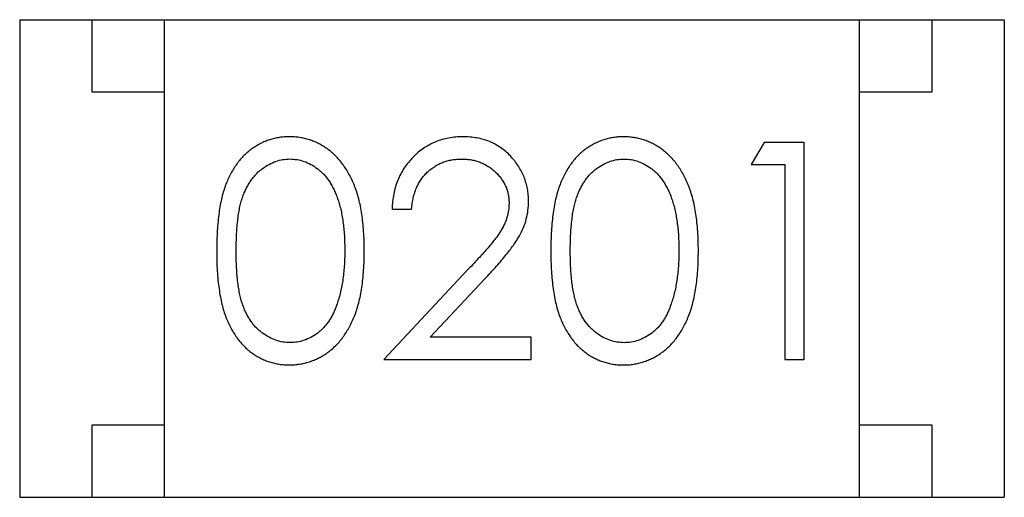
# Model space of a CAD drawing. Header units: millimetres. Extents: x 453.6 to 545.9, y 214.7 to 294.3.
# Tile 49 of 58: x 500.504 to 501.184, y 270.952 to 271.282. Entities that reach past the tile are written whole.
import ezdxf

# ---------------------------------------------------------------- set-up
doc = ezdxf.new("R2010")
doc.units = ezdxf.units.MM
doc.header["$LTSCALE"] = 30.734
doc.layers.get('0').update_dxf_attribs({"linetype": 'CONTINUOUS'})

msp = doc.modelspace()

# ---------------------------------------------------------------- linework, layer by layer
at = {"linetype": 'Continuous'}
for p, q in [((500.50409, 271.28176), (500.50404, 270.95176)), ((500.50409, 271.28176), (501.18409, 271.28164)), ((500.55409, 271.23175), (500.55409, 271.28175)), ((500.60404, 270.95174), (500.60409, 271.28174)), ((501.08404, 270.95166), (501.08409, 271.28166)), ((501.13409, 271.28165), (501.13409, 271.23165)), ((501.18409, 271.28164), (501.18404, 270.95164)), ((500.60409, 271.23174), (500.55409, 271.23175)), ((501.13409, 271.23165), (501.08409, 271.23166)), ((501.01815, 271.19695), (501.00935, 271.18157)), ((501.04589, 271.19694), (501.01815, 271.19695)), ((501.04586, 271.04694), (501.04589, 271.19694)), ((501.00935, 271.18157), (501.03242, 271.18156)), ((501.03242, 271.18156), (501.0324, 271.04695)), ((500.76126, 271.15084), (500.77473, 271.15084)), ((500.81366, 271.10906), (500.75548, 271.047)), ((500.7876, 271.06237), (500.82514, 271.10242)), ((500.8574, 271.06236), (500.7876, 271.06237)), ((500.8574, 271.04698), (500.8574, 271.06236)), ((500.75548, 271.047), (500.8574, 271.04698)), ((501.0324, 271.04695), (501.04586, 271.04694)), ((500.55404, 270.95175), (500.55405, 271.00175)), ((500.55405, 271.00175), (500.60405, 271.00174)), ((501.08405, 271.00166), (501.13405, 271.00165)), ((501.13405, 271.00165), (501.13404, 270.95165)), ((500.50404, 270.95176), (501.18404, 270.95164))]:
    msp.add_line(p, q, dxfattribs=at)
for points, knots in [([(500.69027, 271.20085), (500.68909, 271.20083), (500.68675, 271.2008), (500.6833, 271.20039), (500.67993, 271.19974), (500.67664, 271.19878), (500.67342, 271.19763), (500.6703, 271.19617), (500.66728, 271.19445), (500.66432, 271.1925), (500.66151, 271.19028), (500.65884, 271.18784), (500.65638, 271.18512), (500.65405, 271.18217), (500.65191, 271.17895), (500.64987, 271.17551), (500.64805, 271.17181), (500.64638, 271.16784), (500.6449, 271.16354), (500.64362, 271.15884), (500.64249, 271.15373), (500.64165, 271.14818), (500.64096, 271.14222), (500.64045, 271.13584), (500.64015, 271.12903), (500.64012, 271.12436), (500.6401, 271.12196)], [0, 0, 0, 0, 0.033742, 0.066533, 0.099153, 0.13154, 0.164087, 0.196563, 0.229707, 0.263315, 0.297504, 0.331686, 0.366482, 0.4021, 0.438958, 0.476748, 0.515985, 0.556589, 0.599519, 0.645765, 0.695487, 0.748721, 0.805687, 0.866754, 0.931405, 1, 1, 1, 1]), ([(500.74203, 271.12194), (500.742, 271.12424), (500.74195, 271.12873), (500.74166, 271.1353), (500.74112, 271.1415), (500.74038, 271.14735), (500.73942, 271.15282), (500.73827, 271.15795), (500.73685, 271.1627), (500.73527, 271.16712), (500.73343, 271.1712), (500.73153, 271.17505), (500.72941, 271.1786), (500.72718, 271.18191), (500.72475, 271.18493), (500.72219, 271.18771), (500.71947, 271.19023), (500.71659, 271.19246), (500.71362, 271.19446), (500.71053, 271.19616), (500.70736, 271.19762), (500.7041, 271.19879), (500.70077, 271.19973), (500.69734, 271.20039), (500.69383, 271.20079), (500.69146, 271.20083), (500.69027, 271.20085)], [0, 0, 0, 0, 0.065278, 0.127205, 0.186168, 0.241675, 0.294115, 0.343609, 0.390387, 0.434463, 0.476646, 0.517002, 0.555936, 0.593716, 0.630057, 0.665601, 0.700745, 0.734917, 0.768681, 0.802087, 0.834849, 0.867433, 0.900138, 0.932806, 0.966212, 1, 1, 1, 1]), ([(500.81019, 271.20083), (500.80852, 271.2008), (500.80522, 271.20072), (500.80039, 271.20005), (500.79577, 271.19893), (500.79133, 271.19741), (500.78713, 271.19539), (500.7831, 271.19298), (500.77928, 271.19013), (500.77573, 271.18682), (500.77246, 271.18321), (500.76958, 271.17931), (500.76715, 271.17516), (500.76512, 271.17076), (500.76349, 271.16614), (500.76233, 271.16125), (500.76152, 271.15613), (500.76135, 271.15263), (500.76126, 271.15084)], [0, 0, 0, 0, 0.06445, 0.126725, 0.187421, 0.247417, 0.306749, 0.366595, 0.427749, 0.490235, 0.553031, 0.614805, 0.676505, 0.738096, 0.801021, 0.864897, 0.931209, 1, 1, 1, 1]), ([(500.8555, 271.15623), (500.85545, 271.15772), (500.85536, 271.16064), (500.85479, 271.16495), (500.85378, 271.1691), (500.85245, 271.17312), (500.85065, 271.17696), (500.84848, 271.18066), (500.84595, 271.18423), (500.84301, 271.18759), (500.83981, 271.19073), (500.83626, 271.19339), (500.83252, 271.1957), (500.82853, 271.19762), (500.82427, 271.19905), (500.81978, 271.20007), (500.81507, 271.20072), (500.81184, 271.20079), (500.81019, 271.20083)], [0, 0, 0, 0, 0.06271, 0.123347, 0.183401, 0.242828, 0.302097, 0.36242, 0.423725, 0.487032, 0.550491, 0.612709, 0.674265, 0.73617, 0.799211, 0.863483, 0.930525, 1, 1, 1, 1]), ([(500.92104, 271.20081), (500.91986, 271.20079), (500.91752, 271.20075), (500.91407, 271.20035), (500.9107, 271.1997), (500.90741, 271.19874), (500.90419, 271.19759), (500.90107, 271.19613), (500.89805, 271.19441), (500.89509, 271.19246), (500.89228, 271.19024), (500.88961, 271.1878), (500.88715, 271.18508), (500.88482, 271.18212), (500.88268, 271.1789), (500.88064, 271.17547), (500.87882, 271.17177), (500.87715, 271.1678), (500.87567, 271.1635), (500.87439, 271.1588), (500.87326, 271.15369), (500.87242, 271.14814), (500.87173, 271.14218), (500.87122, 271.13579), (500.87092, 271.12899), (500.87089, 271.12432), (500.87087, 271.12192)], [0, 0, 0, 0, 0.033742, 0.066533, 0.099153, 0.13154, 0.164087, 0.196563, 0.229707, 0.263315, 0.297504, 0.331686, 0.366482, 0.4021, 0.438958, 0.476748, 0.515985, 0.556589, 0.599519, 0.645765, 0.695487, 0.748721, 0.805687, 0.866754, 0.931405, 1, 1, 1, 1]), ([(500.9728, 271.1219), (500.97277, 271.1242), (500.97272, 271.12869), (500.97243, 271.13526), (500.97189, 271.14146), (500.97115, 271.14731), (500.97019, 271.15278), (500.96904, 271.15791), (500.96761, 271.16266), (500.96603, 271.16708), (500.9642, 271.17116), (500.9623, 271.17501), (500.96018, 271.17856), (500.95795, 271.18187), (500.95552, 271.18489), (500.95296, 271.18767), (500.95024, 271.19019), (500.94736, 271.19242), (500.94439, 271.19442), (500.9413, 271.19612), (500.93813, 271.19758), (500.93487, 271.19875), (500.93154, 271.19969), (500.92811, 271.20035), (500.9246, 271.20075), (500.92223, 271.20079), (500.92104, 271.20081)], [0, 0, 0, 0, 0.065278, 0.127205, 0.186168, 0.241675, 0.294115, 0.343609, 0.390387, 0.434463, 0.476646, 0.517002, 0.555936, 0.593716, 0.630057, 0.665601, 0.700745, 0.734917, 0.768681, 0.802087, 0.834849, 0.867433, 0.900138, 0.932806, 0.966212, 1, 1, 1, 1]), ([(500.65357, 271.12201), (500.65357, 271.12403), (500.65358, 271.12794), (500.65385, 271.1336), (500.65418, 271.13888), (500.65471, 271.14378), (500.6553, 271.14831), (500.65614, 271.15244), (500.65704, 271.1562), (500.65814, 271.15961), (500.65939, 271.16273), (500.66074, 271.16563), (500.66224, 271.16833), (500.66387, 271.17084), (500.66561, 271.17317), (500.66751, 271.1753), (500.66952, 271.17724), (500.67239, 271.17948), (500.67613, 271.18184), (500.68083, 271.18398), (500.68574, 271.18521), (500.68906, 271.18538), (500.69072, 271.18547)], [0, 0, 0, 0, 0.073302, 0.142286, 0.206253, 0.266017, 0.321612, 0.372532, 0.419497, 0.462398, 0.502825, 0.541489, 0.579034, 0.615143, 0.650298, 0.684912, 0.718701, 0.752189, 0.817245, 0.879117, 0.939613, 1, 1, 1, 1]), ([(500.69072, 271.18547), (500.69236, 271.18538), (500.69564, 271.18521), (500.70049, 271.18397), (500.70516, 271.18182), (500.7089, 271.17948), (500.71177, 271.17719), (500.71381, 271.17518), (500.71577, 271.17297), (500.71757, 271.17048), (500.71926, 271.16777), (500.72081, 271.16482), (500.72226, 271.16165), (500.72358, 271.15823), (500.72474, 271.15455), (500.72582, 271.15065), (500.72662, 271.14647), (500.72736, 271.14207), (500.72787, 271.1374), (500.72832, 271.1325), (500.7285, 271.12733), (500.72854, 271.1238), (500.72857, 271.122)], [0, 0, 0, 0, 0.059689, 0.119507, 0.181075, 0.246162, 0.279894, 0.314468, 0.350403, 0.387474, 0.426147, 0.466624, 0.508745, 0.553328, 0.600058, 0.649177, 0.700552, 0.754894, 0.811825, 0.871514, 0.934319, 1, 1, 1, 1]), ([(500.77473, 271.15084), (500.77485, 271.15217), (500.7751, 271.15478), (500.77585, 271.15855), (500.77679, 271.16211), (500.77802, 271.16543), (500.77954, 271.16851), (500.78128, 271.17137), (500.78327, 271.17401), (500.78554, 271.17638), (500.788, 271.17851), (500.79062, 271.18038), (500.7934, 271.18196), (500.79633, 271.18322), (500.79941, 271.18421), (500.80264, 271.18494), (500.80602, 271.18536), (500.80832, 271.18542), (500.8095, 271.18545)], [0, 0, 0, 0, 0.073648, 0.143686, 0.210962, 0.275557, 0.338064, 0.399311, 0.4594, 0.51934, 0.579024, 0.637809, 0.695959, 0.754122, 0.813113, 0.873453, 0.935561, 1, 1, 1, 1]), ([(500.8095, 271.18545), (500.81062, 271.18542), (500.81282, 271.18536), (500.81605, 271.18493), (500.81915, 271.18424), (500.82212, 271.18324), (500.82496, 271.18198), (500.82766, 271.18043), (500.83022, 271.17858), (500.83263, 271.1765), (500.83483, 271.17422), (500.83674, 271.17179), (500.83838, 271.16928), (500.83974, 271.16664), (500.84076, 271.16388), (500.84148, 271.16103), (500.84195, 271.15807), (500.84201, 271.15606), (500.84203, 271.15503)], [0, 0, 0, 0, 0.068027, 0.133505, 0.19695, 0.26027, 0.322741, 0.384982, 0.448465, 0.513424, 0.578224, 0.640011, 0.700094, 0.760067, 0.819012, 0.877878, 0.938035, 1, 1, 1, 1]), ([(500.88434, 271.12197), (500.88434, 271.12399), (500.88435, 271.1279), (500.88461, 271.13356), (500.88495, 271.13884), (500.88548, 271.14374), (500.88607, 271.14827), (500.88691, 271.1524), (500.88781, 271.15616), (500.88891, 271.15957), (500.89016, 271.16268), (500.89151, 271.16559), (500.89301, 271.16829), (500.89464, 271.1708), (500.89638, 271.17313), (500.89828, 271.17525), (500.90029, 271.1772), (500.90316, 271.17944), (500.9069, 271.1818), (500.9116, 271.18394), (500.91651, 271.18517), (500.91983, 271.18534), (500.92149, 271.18543)], [0, 0, 0, 0, 0.073302, 0.142286, 0.206253, 0.266017, 0.321612, 0.372532, 0.419497, 0.462398, 0.502825, 0.541489, 0.579034, 0.615143, 0.650298, 0.684912, 0.718701, 0.752189, 0.817245, 0.879117, 0.939613, 1, 1, 1, 1]), ([(500.92149, 271.18543), (500.92313, 271.18534), (500.92641, 271.18517), (500.93126, 271.18393), (500.93593, 271.18178), (500.93967, 271.17944), (500.94254, 271.17715), (500.94458, 271.17514), (500.94654, 271.17293), (500.94834, 271.17044), (500.95003, 271.16773), (500.95158, 271.16478), (500.95303, 271.16161), (500.95435, 271.15819), (500.9555, 271.15451), (500.95658, 271.15061), (500.95739, 271.14643), (500.95813, 271.14203), (500.95864, 271.13736), (500.95909, 271.13245), (500.95927, 271.12729), (500.95931, 271.12376), (500.95934, 271.12196)], [0, 0, 0, 0, 0.059689, 0.119507, 0.181075, 0.246162, 0.279894, 0.314468, 0.350403, 0.387474, 0.426147, 0.466624, 0.508745, 0.553328, 0.600058, 0.649177, 0.700552, 0.754894, 0.811825, 0.871514, 0.934319, 1, 1, 1, 1]), ([(500.84203, 271.15503), (500.84197, 271.15341), (500.84185, 271.15017), (500.84081, 271.14538), (500.8391, 271.14073), (500.83712, 271.13692), (500.83508, 271.13381), (500.83319, 271.13112), (500.83084, 271.1282), (500.82819, 271.12491), (500.8251, 271.12137), (500.82165, 271.11753), (500.8178, 271.11338), (500.81508, 271.11054), (500.81366, 271.10906)], [0, 0, 0, 0, 0.088014, 0.174976, 0.2638, 0.355443, 0.406413, 0.465519, 0.533076, 0.609353, 0.693899, 0.787171, 0.889197, 1, 1, 1, 1]), ([(500.82514, 271.10242), (500.82657, 271.10396), (500.82935, 271.10693), (500.83329, 271.11128), (500.83685, 271.11541), (500.84005, 271.11929), (500.84291, 271.12291), (500.84537, 271.1263), (500.84747, 271.12945), (500.84981, 271.13327), (500.85212, 271.13802), (500.85405, 271.14392), (500.85528, 271.15), (500.85542, 271.15414), (500.8555, 271.15623)], [0, 0, 0, 0, 0.09953, 0.192079, 0.277712, 0.357454, 0.429648, 0.495771, 0.555538, 0.608657, 0.707578, 0.804328, 0.901298, 1, 1, 1, 1]), ([(500.6401, 271.12196), (500.64012, 271.11957), (500.64014, 271.11493), (500.64045, 271.10817), (500.64094, 271.10181), (500.64167, 271.09587), (500.64257, 271.09033), (500.64362, 271.08519), (500.64495, 271.08046), (500.64645, 271.07613), (500.64815, 271.07213), (500.65001, 271.06841), (500.65202, 271.06494), (500.6542, 271.06174), (500.6565, 271.05876), (500.65897, 271.05603), (500.66163, 271.0536), (500.66441, 271.0514), (500.66734, 271.04948), (500.67035, 271.04779), (500.67344, 271.04633), (500.67664, 271.0452), (500.67991, 271.04429), (500.68327, 271.04363), (500.68673, 271.04322), (500.68906, 271.04318), (500.69024, 271.04316)], [0, 0, 0, 0, 0.068113, 0.132564, 0.193427, 0.250218, 0.303569, 0.353576, 0.400235, 0.443586, 0.484619, 0.524292, 0.56238, 0.599049, 0.63494, 0.669782, 0.704009, 0.737842, 0.771098, 0.803896, 0.836415, 0.868639, 0.900715, 0.933378, 0.966213, 1, 1, 1, 1]), ([(500.69069, 271.05855), (500.68904, 271.05863), (500.68574, 271.05879), (500.68087, 271.0601), (500.67613, 271.06217), (500.67236, 271.06455), (500.66951, 271.06685), (500.66745, 271.06877), (500.66557, 271.07093), (500.66379, 271.07324), (500.66216, 271.07575), (500.6607, 271.07846), (500.65934, 271.08136), (500.6581, 271.08447), (500.657, 271.08788), (500.65608, 271.09165), (500.65532, 271.0958), (500.65465, 271.1003), (500.65419, 271.1052), (500.65384, 271.11047), (500.65358, 271.11612), (500.65357, 271.12001), (500.65357, 271.12201)], [0, 0, 0, 0, 0.060034, 0.120278, 0.182348, 0.247919, 0.281641, 0.315701, 0.350322, 0.385703, 0.421819, 0.459196, 0.497866, 0.538301, 0.58121, 0.628183, 0.679403, 0.734699, 0.794074, 0.858416, 0.927049, 1, 1, 1, 1]), ([(500.69024, 271.04316), (500.69143, 271.04318), (500.69381, 271.04321), (500.69732, 271.04366), (500.70076, 271.04431), (500.70411, 271.04524), (500.70736, 271.04647), (500.71057, 271.04789), (500.71365, 271.04966), (500.71667, 271.05163), (500.71956, 271.05389), (500.72229, 271.05642), (500.72489, 271.05919), (500.72729, 271.06224), (500.72955, 271.06554), (500.73162, 271.06911), (500.73355, 271.07291), (500.73533, 271.07698), (500.73695, 271.08136), (500.73826, 271.08611), (500.73945, 271.0912), (500.74041, 271.09665), (500.7411, 271.10247), (500.74166, 271.10864), (500.74194, 271.11517), (500.742, 271.11964), (500.74203, 271.12194)], [0, 0, 0, 0, 0.033824, 0.067298, 0.10028, 0.133019, 0.165736, 0.198792, 0.232372, 0.266409, 0.301016, 0.336196, 0.371972, 0.408574, 0.446394, 0.485225, 0.525372, 0.567224, 0.611081, 0.65775, 0.70702, 0.759235, 0.814484, 0.873227, 0.934937, 1, 1, 1, 1]), ([(500.72857, 271.122), (500.72855, 271.1202), (500.72851, 271.11665), (500.72824, 271.11143), (500.72778, 271.10641), (500.72721, 271.10159), (500.72637, 271.09699), (500.72544, 271.09256), (500.72425, 271.08835), (500.72333, 271.08563), (500.72288, 271.08429)], [0, 0, 0, 0, 0.141157, 0.277773, 0.409244, 0.535676, 0.657497, 0.775458, 0.889412, 1, 1, 1, 1]), ([(500.87087, 271.12192), (500.87089, 271.11953), (500.87091, 271.11489), (500.87122, 271.10813), (500.87171, 271.10177), (500.87244, 271.09583), (500.87334, 271.09029), (500.87439, 271.08515), (500.87572, 271.08042), (500.87722, 271.07609), (500.87892, 271.07209), (500.88078, 271.06837), (500.88279, 271.0649), (500.88497, 271.0617), (500.88727, 271.05872), (500.88974, 271.05599), (500.8924, 271.05356), (500.89518, 271.05136), (500.89811, 271.04944), (500.90112, 271.04775), (500.90421, 271.04629), (500.90741, 271.04516), (500.91068, 271.04425), (500.91404, 271.04359), (500.91749, 271.04318), (500.91983, 271.04314), (500.92101, 271.04312)], [0, 0, 0, 0, 0.068113, 0.132564, 0.193427, 0.250218, 0.303569, 0.353576, 0.400235, 0.443586, 0.484619, 0.524292, 0.56238, 0.599049, 0.63494, 0.669782, 0.704009, 0.737842, 0.771098, 0.803896, 0.836415, 0.868639, 0.900715, 0.933378, 0.966213, 1, 1, 1, 1]), ([(500.92146, 271.05851), (500.91981, 271.05859), (500.91651, 271.05875), (500.91164, 271.06006), (500.9069, 271.06213), (500.90313, 271.06451), (500.90028, 271.06681), (500.89822, 271.06873), (500.89634, 271.07089), (500.89456, 271.0732), (500.89293, 271.07571), (500.89147, 271.07842), (500.89011, 271.08132), (500.88887, 271.08443), (500.88777, 271.08784), (500.88685, 271.09161), (500.88609, 271.09576), (500.88542, 271.10026), (500.88496, 271.10516), (500.88461, 271.11043), (500.88435, 271.11608), (500.88434, 271.11997), (500.88434, 271.12197)], [0, 0, 0, 0, 0.060034, 0.120278, 0.182348, 0.247919, 0.281641, 0.315701, 0.350322, 0.385703, 0.421819, 0.459196, 0.497866, 0.538301, 0.58121, 0.628183, 0.679403, 0.734699, 0.794074, 0.858416, 0.927049, 1, 1, 1, 1]), ([(500.92101, 271.04312), (500.9222, 271.04314), (500.92458, 271.04317), (500.92809, 271.04362), (500.93153, 271.04427), (500.93488, 271.0452), (500.93813, 271.04643), (500.94134, 271.04785), (500.94442, 271.04962), (500.94744, 271.05159), (500.95033, 271.05385), (500.95306, 271.05638), (500.95566, 271.05915), (500.95806, 271.0622), (500.96032, 271.0655), (500.96239, 271.06907), (500.96432, 271.07287), (500.96609, 271.07694), (500.96772, 271.08132), (500.96903, 271.08607), (500.97022, 271.09116), (500.97118, 271.09661), (500.97187, 271.10243), (500.97243, 271.1086), (500.97271, 271.11513), (500.97277, 271.1196), (500.9728, 271.1219)], [0, 0, 0, 0, 0.033824, 0.067298, 0.10028, 0.133019, 0.165736, 0.198792, 0.232372, 0.266409, 0.301016, 0.336196, 0.371972, 0.408574, 0.446394, 0.485225, 0.525372, 0.567224, 0.611081, 0.65775, 0.70702, 0.759235, 0.814484, 0.873227, 0.934937, 1, 1, 1, 1]), ([(500.95934, 271.12196), (500.95932, 271.12016), (500.95928, 271.11661), (500.95901, 271.11139), (500.95855, 271.10637), (500.95798, 271.10155), (500.95714, 271.09694), (500.95621, 271.09252), (500.95502, 271.08831), (500.9541, 271.08559), (500.95365, 271.08425)], [0, 0, 0, 0, 0.141157, 0.277773, 0.409244, 0.535676, 0.657497, 0.775458, 0.889412, 1, 1, 1, 1]), ([(500.72288, 271.08429), (500.72249, 271.08324), (500.72173, 271.0812), (500.7204, 271.07826), (500.71894, 271.07554), (500.71733, 271.07302), (500.71558, 271.07071), (500.71374, 271.06857), (500.71173, 271.06666), (500.70892, 271.06441), (500.70523, 271.06206), (500.70052, 271.06007), (500.69567, 271.05875), (500.69236, 271.05861), (500.69069, 271.05855)], [0, 0, 0, 0, 0.075949, 0.148549, 0.218996, 0.286119, 0.351826, 0.416074, 0.478265, 0.540325, 0.660405, 0.774606, 0.887187, 1, 1, 1, 1]), ([(500.95365, 271.08425), (500.95326, 271.0832), (500.9525, 271.08116), (500.95117, 271.07822), (500.94971, 271.0755), (500.9481, 271.07298), (500.94635, 271.07067), (500.94451, 271.06853), (500.9425, 271.06662), (500.93969, 271.06437), (500.936, 271.06202), (500.93129, 271.06003), (500.92644, 271.05871), (500.92313, 271.05857), (500.92146, 271.05851)], [0, 0, 0, 0, 0.075949, 0.148549, 0.218996, 0.286119, 0.351826, 0.416074, 0.478265, 0.540325, 0.660405, 0.774606, 0.887187, 1, 1, 1, 1])]:
    msp.add_open_spline(points, degree=3, knots=knots, dxfattribs=at)

doc.saveas('drawing.dxf')
